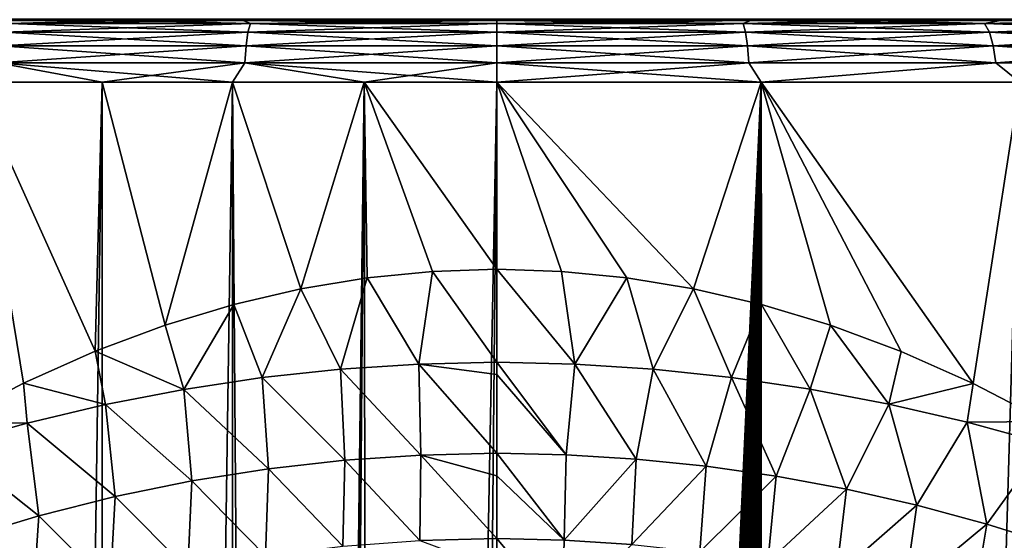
# Model space of a CAD drawing. Header units: millimetres. Extents: x -23 to 23, y -1 to 161.
# Tile 28 of 68: x -6 to 7, y 109 to 116. Entities that reach past the tile are written whole.
import ezdxf

# ---------------------------------------------------------------- set-up
doc = ezdxf.new("R2010")
doc.units = ezdxf.units.MM
doc.header["$LTSCALE"] = 79.788429
for name, color, linetype in [('10', 7, 'CONTINUOUS'), ('11', 7, 'CONTINUOUS'), ('2', 7, 'CONTINUOUS'), ('3', 7, 'CONTINUOUS'), ('39', 7, 'CONTINUOUS'), ('40', 7, 'CONTINUOUS'), ('63', 7, 'CONTINUOUS'), ('7', 7, 'CONTINUOUS'), ('8', 7, 'CONTINUOUS')]:
    doc.layers.add(name, color=color, linetype=linetype)

msp = doc.modelspace()

# ---------------------------------------------------------------- linework, layer by layer
at = {"layer": '10', "color": 7, "linetype": 'CONTINUOUS'}
for points in [[(0, 116, -22.2), (3.289, 116, -21.955), (0, 115.961, -22.446), (0, 116, -22.2)], [(0, 115.961, -22.446), (3.289, 116, -21.955), (3.194, 115.961, -22.218), (0, 115.961, -22.446)], [(3.289, 116, 21.955), (0, 116, 22.2), (3.194, 115.961, 22.218), (3.289, 116, 21.955)], [(3.194, 115.961, 22.218), (0, 116, 22.2), (0, 115.961, 22.446), (3.194, 115.961, 22.218)], [(0, 115.961, -22.446), (3.194, 115.961, -22.218), (0, 115.848, -22.67), (0, 115.961, -22.446)], [(0, 115.848, -22.67), (3.194, 115.961, -22.218), (3.226, 115.848, -22.439), (0, 115.848, -22.67)], [(3.194, 115.961, 22.218), (0, 115.961, 22.446), (3.226, 115.848, 22.439), (3.194, 115.961, 22.218)], [(3.226, 115.848, 22.439), (0, 115.961, 22.446), (0, 115.848, 22.67), (3.226, 115.848, 22.439)], [(3.289, 116, -21.955), (4.92, 116, -21.648), (3.194, 115.961, -22.218), (3.289, 116, -21.955)], [(3.194, 115.961, -22.218), (4.92, 116, -21.648), (6.324, 115.961, -21.537), (3.194, 115.961, -22.218)], [(6.324, 115.961, 21.537), (3.289, 116, 21.955), (3.194, 115.961, 22.218), (6.324, 115.961, 21.537)], [(3.194, 115.961, -22.218), (6.324, 115.961, -21.537), (3.226, 115.848, -22.439), (3.194, 115.961, -22.218)], [(6.324, 115.961, 21.537), (3.194, 115.961, 22.218), (6.387, 115.848, 21.752), (6.324, 115.961, 21.537)], [(6.387, 115.848, 21.752), (3.194, 115.961, 22.218), (3.226, 115.848, 22.439), (6.387, 115.848, 21.752)], [(3.226, 115.848, -22.439), (6.324, 115.961, -21.537), (6.387, 115.848, -21.752), (3.226, 115.848, -22.439)], [(4.92, 116, 21.648), (3.289, 116, 21.955), (6.324, 115.961, 21.537), (4.92, 116, 21.648)], [(4.92, 116, -21.648), (6.527, 116, -21.219), (6.324, 115.961, -21.537), (4.92, 116, -21.648)], [(6.527, 116, 21.219), (4.92, 116, 21.648), (6.324, 115.961, 21.537), (6.527, 116, 21.219)], [(6.527, 116, -21.219), (8.096, 116, -20.671), (6.324, 115.961, -21.537), (6.527, 116, -21.219)], [(6.324, 115.961, -21.537), (8.096, 116, -20.671), (9.325, 115.961, -20.418), (6.324, 115.961, -21.537)], [(9.325, 115.961, 20.418), (6.527, 116, 21.219), (6.324, 115.961, 21.537), (9.325, 115.961, 20.418)], [(6.324, 115.961, -21.537), (9.325, 115.961, -20.418), (6.387, 115.848, -21.752), (6.324, 115.961, -21.537)], [(9.325, 115.961, 20.418), (6.324, 115.961, 21.537), (9.417, 115.848, 20.621), (9.325, 115.961, 20.418)], [(9.417, 115.848, 20.621), (6.324, 115.961, 21.537), (6.387, 115.848, 21.752), (9.417, 115.848, 20.621)], [(6.387, 115.848, -21.752), (9.325, 115.961, -20.418), (9.417, 115.848, -20.621), (6.387, 115.848, -21.752)], [(8.096, 116, 20.671), (6.527, 116, 21.219), (9.325, 115.961, 20.418), (8.096, 116, 20.671)], [(0, 115.848, -22.67), (3.226, 115.848, -22.439), (0, 115.67, -22.847), (0, 115.848, -22.67)], [(0, 115.67, -22.847), (3.226, 115.848, -22.439), (3.251, 115.67, -22.615), (0, 115.67, -22.847)], [(3.226, 115.848, 22.439), (0, 115.848, 22.67), (3.251, 115.67, 22.615), (3.226, 115.848, 22.439)], [(3.251, 115.67, 22.615), (0, 115.848, 22.67), (0, 115.67, 22.847), (3.251, 115.67, 22.615)], [(3.226, 115.848, -22.439), (6.387, 115.848, -21.752), (3.251, 115.67, -22.615), (3.226, 115.848, -22.439)], [(6.387, 115.848, 21.752), (3.226, 115.848, 22.439), (6.437, 115.67, 21.922), (6.387, 115.848, 21.752)], [(6.437, 115.67, 21.922), (3.226, 115.848, 22.439), (3.251, 115.67, 22.615), (6.437, 115.67, 21.922)], [(3.251, 115.67, -22.615), (6.387, 115.848, -21.752), (6.437, 115.67, -21.922), (3.251, 115.67, -22.615)], [(6.387, 115.848, -21.752), (9.417, 115.848, -20.621), (6.437, 115.67, -21.922), (6.387, 115.848, -21.752)], [(9.417, 115.848, 20.621), (6.387, 115.848, 21.752), (9.491, 115.67, 20.782), (9.417, 115.848, 20.621)], [(9.491, 115.67, 20.782), (6.387, 115.848, 21.752), (6.437, 115.67, 21.922), (9.491, 115.67, 20.782)], [(6.437, 115.67, -21.922), (9.417, 115.848, -20.621), (9.491, 115.67, -20.782), (6.437, 115.67, -21.922)], [(0, 115.67, -22.847), (3.251, 115.67, -22.615), (0, 115.447, -22.961), (0, 115.67, -22.847)], [(0, 115.447, -22.961), (3.251, 115.67, -22.615), (3.268, 115.447, -22.727), (0, 115.447, -22.961)], [(3.251, 115.67, 22.615), (0, 115.67, 22.847), (3.268, 115.447, 22.727), (3.251, 115.67, 22.615)], [(3.268, 115.447, 22.727), (0, 115.67, 22.847), (0, 115.447, 22.961), (3.268, 115.447, 22.727)], [(3.251, 115.67, -22.615), (6.437, 115.67, -21.922), (3.268, 115.447, -22.727), (3.251, 115.67, -22.615)], [(6.437, 115.67, 21.922), (3.251, 115.67, 22.615), (6.469, 115.447, 22.031), (6.437, 115.67, 21.922)], [(6.469, 115.447, 22.031), (3.251, 115.67, 22.615), (3.268, 115.447, 22.727), (6.469, 115.447, 22.031)], [(3.268, 115.447, -22.727), (6.437, 115.67, -21.922), (6.469, 115.447, -22.031), (3.268, 115.447, -22.727)], [(6.437, 115.67, -21.922), (9.491, 115.67, -20.782), (6.469, 115.447, -22.031), (6.437, 115.67, -21.922)], [(9.491, 115.67, 20.782), (6.437, 115.67, 21.922), (9.538, 115.447, 20.886), (9.491, 115.67, 20.782)], [(9.538, 115.447, 20.886), (6.437, 115.67, 21.922), (6.469, 115.447, 22.031), (9.538, 115.447, 20.886)], [(6.469, 115.447, -22.031), (9.491, 115.67, -20.782), (9.538, 115.447, -20.886), (6.469, 115.447, -22.031)], [(0, 115.2, -23), (0, 115.447, -22.961), (3.268, 115.447, -22.727), (0, 115.2, -23)], [(0, 115.2, -23), (3.268, 115.447, -22.727), (3.428, 115.2, -22.743), (0, 115.2, -23)], [(0, 115.447, 22.961), (0, 115.2, 23), (3.428, 115.2, 22.743), (0, 115.447, 22.961)], [(3.268, 115.447, 22.727), (0, 115.447, 22.961), (3.428, 115.2, 22.743), (3.268, 115.447, 22.727)], [(3.268, 115.447, -22.727), (6.469, 115.447, -22.031), (3.428, 115.2, -22.743), (3.268, 115.447, -22.727)], [(6.469, 115.447, 22.031), (3.268, 115.447, 22.727), (3.428, 115.2, 22.743), (6.469, 115.447, 22.031)], [(3.428, 115.2, -22.743), (6.469, 115.447, -22.031), (6.779, 115.2, -21.978), (3.428, 115.2, -22.743)], [(6.779, 115.2, 21.978), (6.469, 115.447, 22.031), (3.428, 115.2, 22.743), (6.779, 115.2, 21.978)], [(6.469, 115.447, -22.031), (9.538, 115.447, -20.886), (6.779, 115.2, -21.978), (6.469, 115.447, -22.031)], [(9.538, 115.447, 20.886), (6.469, 115.447, 22.031), (6.779, 115.2, 21.978), (9.538, 115.447, 20.886)]]:
    msp.add_3dface(points, dxfattribs=at)
at = {"layer": '11', "color": 7, "linetype": 'CONTINUOUS'}
for points in [[(-4.92, 116, 21.648), (-6.527, 116, 21.219), (-6.324, 115.961, 21.537), (-4.92, 116, 21.648)], [(-6.527, 116, -21.219), (-4.92, 116, -21.648), (-6.324, 115.961, -21.537), (-6.527, 116, -21.219)], [(-3.226, 115.848, 22.439), (-6.324, 115.961, 21.537), (-6.387, 115.848, 21.752), (-3.226, 115.848, 22.439)], [(-6.324, 115.961, -21.537), (-3.194, 115.961, -22.218), (-6.387, 115.848, -21.752), (-6.324, 115.961, -21.537)], [(-6.387, 115.848, -21.752), (-3.194, 115.961, -22.218), (-3.226, 115.848, -22.439), (-6.387, 115.848, -21.752)], [(-3.194, 115.961, 22.218), (-4.92, 116, 21.648), (-6.324, 115.961, 21.537), (-3.194, 115.961, 22.218)], [(-4.92, 116, -21.648), (-3.289, 116, -21.955), (-6.324, 115.961, -21.537), (-4.92, 116, -21.648)], [(-6.324, 115.961, -21.537), (-3.289, 116, -21.955), (-3.194, 115.961, -22.218), (-6.324, 115.961, -21.537)], [(-3.194, 115.961, 22.218), (-6.324, 115.961, 21.537), (-3.226, 115.848, 22.439), (-3.194, 115.961, 22.218)], [(-3.289, 116, 21.955), (-4.92, 116, 21.648), (-3.194, 115.961, 22.218), (-3.289, 116, 21.955)], [(-3.289, 116, -21.955), (0, 116, -22.2), (-3.194, 115.961, -22.218), (-3.289, 116, -21.955)], [(0, 116, 22.2), (-3.289, 116, 21.955), (0, 115.961, 22.446), (0, 116, 22.2)], [(0, 115.961, 22.446), (-3.289, 116, 21.955), (-3.194, 115.961, 22.218), (0, 115.961, 22.446)], [(0, 115.961, -22.446), (0, 115.848, -22.67), (-3.226, 115.848, -22.439), (0, 115.961, -22.446)], [(-3.194, 115.961, -22.218), (0, 115.961, -22.446), (-3.226, 115.848, -22.439), (-3.194, 115.961, -22.218)], [(0, 115.848, 22.67), (-3.194, 115.961, 22.218), (-3.226, 115.848, 22.439), (0, 115.848, 22.67)], [(0, 116, -22.2), (0, 115.961, -22.446), (-3.194, 115.961, -22.218), (0, 116, -22.2)], [(0, 115.848, 22.67), (0, 115.961, 22.446), (-3.194, 115.961, 22.218), (0, 115.848, 22.67)], [(-3.251, 115.67, 22.615), (-6.387, 115.848, 21.752), (-6.437, 115.67, 21.922), (-3.251, 115.67, 22.615)], [(-6.387, 115.848, -21.752), (-3.226, 115.848, -22.439), (-6.437, 115.67, -21.922), (-6.387, 115.848, -21.752)], [(-6.437, 115.67, -21.922), (-3.226, 115.848, -22.439), (-3.251, 115.67, -22.615), (-6.437, 115.67, -21.922)], [(-3.226, 115.848, 22.439), (-6.387, 115.848, 21.752), (-3.251, 115.67, 22.615), (-3.226, 115.848, 22.439)], [(0, 115.848, -22.67), (0, 115.67, -22.847), (-3.251, 115.67, -22.615), (0, 115.848, -22.67)], [(-3.226, 115.848, -22.439), (0, 115.848, -22.67), (-3.251, 115.67, -22.615), (-3.226, 115.848, -22.439)], [(0, 115.67, 22.847), (-3.226, 115.848, 22.439), (-3.251, 115.67, 22.615), (0, 115.67, 22.847)], [(0, 115.67, 22.847), (0, 115.848, 22.67), (-3.226, 115.848, 22.439), (0, 115.67, 22.847)], [(-3.268, 115.447, 22.727), (-6.437, 115.67, 21.922), (-6.469, 115.447, 22.031), (-3.268, 115.447, 22.727)], [(-6.437, 115.67, -21.922), (-3.251, 115.67, -22.615), (-6.469, 115.447, -22.031), (-6.437, 115.67, -21.922)], [(-6.469, 115.447, -22.031), (-3.251, 115.67, -22.615), (-3.268, 115.447, -22.727), (-6.469, 115.447, -22.031)], [(-3.251, 115.67, 22.615), (-6.437, 115.67, 21.922), (-3.268, 115.447, 22.727), (-3.251, 115.67, 22.615)], [(0, 115.67, -22.847), (0, 115.447, -22.961), (-3.268, 115.447, -22.727), (0, 115.67, -22.847)], [(-3.251, 115.67, -22.615), (0, 115.67, -22.847), (-3.268, 115.447, -22.727), (-3.251, 115.67, -22.615)], [(0, 115.447, 22.961), (-3.251, 115.67, 22.615), (-3.268, 115.447, 22.727), (0, 115.447, 22.961)], [(0, 115.447, 22.961), (0, 115.67, 22.847), (-3.251, 115.67, 22.615), (0, 115.447, 22.961)], [(-5.118, 115.2, -22.423), (-6.779, 115.2, -21.978), (-6.469, 115.447, -22.031), (-5.118, 115.2, -22.423)], [(-6.779, 115.2, 21.978), (-5.118, 115.2, 22.423), (-6.469, 115.447, 22.031), (-6.779, 115.2, 21.978)], [(-5.118, 115.2, -22.423), (-6.469, 115.447, -22.031), (-3.268, 115.447, -22.727), (-5.118, 115.2, -22.423)], [(-5.118, 115.2, 22.423), (-3.428, 115.2, 22.743), (-6.469, 115.447, 22.031), (-5.118, 115.2, 22.423)], [(-3.428, 115.2, 22.743), (-3.268, 115.447, 22.727), (-6.469, 115.447, 22.031), (-3.428, 115.2, 22.743)], [(-3.428, 115.2, -22.743), (-5.118, 115.2, -22.423), (-3.268, 115.447, -22.727), (-3.428, 115.2, -22.743)], [(-1.719, 115.2, -22.936), (-3.428, 115.2, -22.743), (-3.268, 115.447, -22.727), (-1.719, 115.2, -22.936)], [(-3.428, 115.2, 22.743), (-1.719, 115.2, 22.936), (-3.268, 115.447, 22.727), (-3.428, 115.2, 22.743)], [(0, 115.447, -22.961), (-1.719, 115.2, -22.936), (-3.268, 115.447, -22.727), (0, 115.447, -22.961)], [(-1.719, 115.2, 22.936), (0, 115.2, 23), (-3.268, 115.447, 22.727), (-1.719, 115.2, 22.936)], [(0, 115.2, 23), (0, 115.447, 22.961), (-3.268, 115.447, 22.727), (0, 115.2, 23)], [(0, 115.2, -23), (-1.719, 115.2, -22.936), (0, 115.447, -22.961), (0, 115.2, -23)]]:
    msp.add_3dface(points, dxfattribs=at)
at = {"layer": '2', "color": 7, "linetype": 'CONTINUOUS'}
for points in [[(-6.135, 111.291, 22.167), (-6.779, 115.2, 21.978), (-7.088, 110.789, 21.881), (-6.135, 111.291, 22.167)], [(-5.118, 0, -22.423), (-6.78, 0, -21.978), (-5.118, 115.2, -22.423), (-5.118, 0, -22.423)], [(-5.118, 115.2, -22.423), (-6.78, 0, -21.978), (-6.779, 115.2, -21.978), (-5.118, 115.2, -22.423)], [(-5.118, 115.2, 22.423), (-6.779, 115.2, 21.978), (-5.206, 111.707, 22.403), (-5.118, 115.2, 22.423)], [(-5.206, 111.707, 22.403), (-6.779, 115.2, 21.978), (-6.135, 111.291, 22.167), (-5.206, 111.707, 22.403)], [(-4.298, 112.046, 22.595), (-5.118, 115.2, 22.423), (-5.206, 111.707, 22.403), (-4.298, 112.046, 22.595)], [(-3.428, 0, -22.743), (-5.118, 0, -22.423), (-3.428, 115.2, -22.743), (-3.428, 0, -22.743)], [(-3.428, 115.2, -22.743), (-5.118, 0, -22.423), (-5.118, 115.2, -22.423), (-3.428, 115.2, -22.743)], [(-3.428, 115.2, 22.743), (-5.118, 115.2, 22.423), (-4.298, 112.046, 22.595), (-3.428, 115.2, 22.743)], [(-3.41, 112.314, 22.746), (-3.428, 115.2, 22.743), (-4.298, 112.046, 22.595), (-3.41, 112.314, 22.746)], [(-3.428, 0, -22.743), (-3.428, 115.2, -22.743), (-2.781, 28.637, -22.831), (-3.428, 0, -22.743)], [(-3.428, 115.2, -22.743), (-1.719, 115.2, -22.936), (-2.781, 28.637, -22.831), (-3.428, 115.2, -22.743)], [(-1.719, 115.2, 22.936), (-3.428, 115.2, 22.743), (-2.539, 112.517, 22.859), (-1.719, 115.2, 22.936)], [(-2.539, 112.517, 22.859), (-3.428, 115.2, 22.743), (-3.41, 112.314, 22.746), (-2.539, 112.517, 22.859)], [(-2.781, 28.637, -22.831), (-1.719, 115.2, -22.936), (-2.767, 29.511, -22.833), (-2.781, 28.637, -22.831)], [(-2.767, 29.511, -22.833), (-1.719, 115.2, -22.936), (-2.753, 30.384, -22.835), (-2.767, 29.511, -22.833)], [(-2.753, 30.384, -22.835), (-1.719, 115.2, -22.936), (-2.725, 30.542, -22.838), (-2.753, 30.384, -22.835)], [(-2.725, 30.542, -22.838), (-1.719, 115.2, -22.936), (-2.649, 30.682, -22.847), (-2.725, 30.542, -22.838)], [(-2.649, 30.682, -22.847), (-1.719, 115.2, -22.936), (-2.532, 30.792, -22.86), (-2.649, 30.682, -22.847)], [(-1.681, 112.659, 22.938), (-1.719, 115.2, 22.936), (-2.539, 112.517, 22.859), (-1.681, 112.659, 22.938)], [(-2.532, 30.792, -22.86), (-1.719, 115.2, -22.936), (-2.387, 30.858, -22.876), (-2.532, 30.792, -22.86)], [(-2.387, 30.858, -22.876), (-1.719, 115.2, -22.936), (-1.596, 31.038, -22.945), (-2.387, 30.858, -22.876)], [(-1.719, 115.2, -22.936), (0, 115.2, -23), (-1.596, 31.038, -22.945), (-1.719, 115.2, -22.936)], [(0, 115.2, 23), (-1.719, 115.2, 22.936), (0, 112.77, 23), (0, 115.2, 23)], [(0, 112.77, 23), (-1.719, 115.2, 22.936), (-0.835, 112.743, 22.985), (0, 112.77, 23)], [(-0.835, 112.743, 22.985), (-1.719, 115.2, 22.936), (-1.681, 112.659, 22.938), (-0.835, 112.743, 22.985)], [(-1.596, 31.038, -22.945), (0, 115.2, -23), (-0.799, 31.145, -22.986), (-1.596, 31.038, -22.945)], [(0, 115.2, -23), (0, 40.815, -23), (-0.799, 31.145, -22.986), (0, 115.2, -23)]]:
    msp.add_3dface(points, dxfattribs=at)
at = {"layer": '3', "color": 7, "linetype": 'CONTINUOUS'}
for points in [[(-6.527, 116, 21.219), (-4.92, 116, 21.648), (-6.235, 116, 20.215), (-6.527, 116, 21.219)], [(-4.92, 116, -21.648), (-6.527, 116, -21.219), (-6.235, 116, -20.215), (-4.92, 116, -21.648)], [(-4.92, 116, 21.648), (-3.289, 116, 21.955), (-6.235, 116, 20.215), (-4.92, 116, 21.648)], [(-6.235, 116, 20.215), (-3.289, 116, 21.955), (-3.153, 116, 20.918), (-6.235, 116, 20.215)], [(-3.153, 116, -20.918), (-4.92, 116, -21.648), (-6.235, 116, -20.215), (-3.153, 116, -20.918)], [(-3.289, 116, -21.955), (-4.92, 116, -21.648), (-3.153, 116, -20.918), (-3.289, 116, -21.955)], [(0, 116, -22.2), (-3.289, 116, -21.955), (0, 116, -21.154), (0, 116, -22.2)], [(-3.289, 116, 21.955), (0, 116, 22.2), (-3.153, 116, 20.918), (-3.289, 116, 21.955)], [(0, 116, -21.154), (-3.289, 116, -21.955), (-3.153, 116, -20.918), (0, 116, -21.154)], [(-3.153, 116, 20.918), (0, 116, 22.2), (0, 116, 21.154), (-3.153, 116, 20.918)], [(3.289, 116, -21.955), (0, 116, -22.2), (3.153, 116, -20.918), (3.289, 116, -21.955)], [(0, 116, -22.2), (0, 116, -21.154), (3.153, 116, -20.918), (0, 116, -22.2)], [(0, 116, 22.2), (3.289, 116, 21.955), (0, 116, 21.154), (0, 116, 22.2)], [(0, 116, 21.154), (3.289, 116, 21.955), (3.153, 116, 20.918), (0, 116, 21.154)], [(6.235, 116, -20.215), (3.289, 116, -21.955), (3.153, 116, -20.918), (6.235, 116, -20.215)], [(3.289, 116, 21.955), (4.92, 116, 21.648), (3.153, 116, 20.918), (3.289, 116, 21.955)], [(3.153, 116, 20.918), (4.92, 116, 21.648), (6.235, 116, 20.215), (3.153, 116, 20.918)], [(4.92, 116, -21.648), (3.289, 116, -21.955), (6.235, 116, -20.215), (4.92, 116, -21.648)], [(6.527, 116, -21.219), (4.92, 116, -21.648), (6.235, 116, -20.215), (6.527, 116, -21.219)], [(4.92, 116, 21.648), (6.527, 116, 21.219), (6.235, 116, 20.215), (4.92, 116, 21.648)], [(9.179, 116, -19.059), (6.527, 116, -21.219), (6.235, 116, -20.215), (9.179, 116, -19.059)], [(6.527, 116, 21.219), (8.096, 116, 20.671), (6.235, 116, 20.215), (6.527, 116, 21.219)], [(6.235, 116, 20.215), (8.096, 116, 20.671), (9.179, 116, 19.059), (6.235, 116, 20.215)], [(8.096, 116, -20.671), (6.527, 116, -21.219), (9.179, 116, -19.059), (8.096, 116, -20.671)]]:
    msp.add_3dface(points, dxfattribs=at)
at = {"layer": '39', "color": 7, "linetype": 'CONTINUOUS'}
for points in [[(3.153, 116, -20.918), (0, 116, -21.154), (3.022, 116.017, -21.02), (3.153, 116, -20.918)], [(3.022, 116.017, -21.02), (0, 116, -21.154), (0, 116.017, -21.236), (3.022, 116.017, -21.02)], [(0, 116, 21.154), (3.153, 116, 20.918), (0, 116.017, 21.236), (0, 116, 21.154)], [(0, 116.017, 21.236), (3.153, 116, 20.918), (3.022, 116.017, 21.02), (0, 116.017, 21.236)], [(3.022, 116.017, 21.02), (3.153, 116, 20.918), (5.983, 116.017, 20.375), (3.022, 116.017, 21.02)], [(5.983, 116.017, -20.375), (3.153, 116, -20.918), (3.022, 116.017, -21.02), (5.983, 116.017, -20.375)], [(3.153, 116, 20.918), (6.235, 116, 20.215), (5.983, 116.017, 20.375), (3.153, 116, 20.918)], [(6.235, 116, -20.215), (3.153, 116, -20.918), (5.983, 116.017, -20.375), (6.235, 116, -20.215)], [(5.983, 116.017, 20.375), (6.235, 116, 20.215), (8.822, 116.017, 19.317), (5.983, 116.017, 20.375)], [(8.822, 116.017, -19.317), (6.235, 116, -20.215), (5.983, 116.017, -20.375), (8.822, 116.017, -19.317)], [(6.235, 116, 20.215), (9.179, 116, 19.059), (8.822, 116.017, 19.317), (6.235, 116, 20.215)], [(9.179, 116, -19.059), (6.235, 116, -20.215), (8.822, 116.017, -19.317), (9.179, 116, -19.059)]]:
    msp.add_3dface(points, dxfattribs=at)
at = {"layer": '40', "color": 7, "linetype": 'CONTINUOUS'}
for points in [[(-5.983, 116.017, -20.375), (-6.235, 116, -20.215), (-8.822, 116.017, -19.317), (-5.983, 116.017, -20.375)], [(-8.822, 116.017, 19.317), (-6.235, 116, 20.215), (-5.983, 116.017, 20.375), (-8.822, 116.017, 19.317)], [(-3.153, 116, -20.918), (-6.235, 116, -20.215), (-5.983, 116.017, -20.375), (-3.153, 116, -20.918)], [(-6.235, 116, 20.215), (-3.153, 116, 20.918), (-5.983, 116.017, 20.375), (-6.235, 116, 20.215)], [(-3.022, 116.017, -21.02), (-3.153, 116, -20.918), (-5.983, 116.017, -20.375), (-3.022, 116.017, -21.02)], [(-5.983, 116.017, 20.375), (-3.153, 116, 20.918), (-3.022, 116.017, 21.02), (-5.983, 116.017, 20.375)], [(0, 116, -21.154), (-3.153, 116, -20.918), (0, 116.017, -21.236), (0, 116, -21.154)], [(0, 116.017, -21.236), (-3.153, 116, -20.918), (-3.022, 116.017, -21.02), (0, 116.017, -21.236)], [(-3.153, 116, 20.918), (0, 116, 21.154), (-3.022, 116.017, 21.02), (-3.153, 116, 20.918)], [(0, 116, 21.154), (0, 116.017, 21.236), (-3.022, 116.017, 21.02), (0, 116, 21.154)]]:
    msp.add_3dface(points, dxfattribs=at)
at = {"layer": '63', "color": 7, "linetype": 'CONTINUOUS'}
for points in [[(0.175, 40.799, -22.999), (0, 40.815, -23), (3.428, 115.2, -22.743), (0.175, 40.799, -22.999)], [(0, 40.815, -23), (0, 115.2, -23), (3.428, 115.2, -22.743), (0, 40.815, -23)], [(0, 115.2, 23), (0, 112.77, 23), (0.837, 112.742, 22.985), (0, 115.2, 23)], [(0, 115.2, 23), (0.837, 112.742, 22.985), (1.687, 112.658, 22.938), (0, 115.2, 23)], [(0, 115.2, 23), (1.687, 112.658, 22.938), (2.55, 112.516, 22.858), (0, 115.2, 23)], [(0, 115.2, 23), (2.55, 112.516, 22.858), (3.428, 115.2, 22.743), (0, 115.2, 23)], [(0.355, 40.747, -22.997), (0.175, 40.799, -22.999), (3.428, 115.2, -22.743), (0.355, 40.747, -22.997)], [(0.548, 40.653, -22.993), (0.355, 40.747, -22.997), (3.428, 115.2, -22.743), (0.548, 40.653, -22.993)], [(0.756, 40.505, -22.988), (0.548, 40.653, -22.993), (3.428, 115.2, -22.743), (0.756, 40.505, -22.988)], [(0.975, 40.296, -22.979), (0.756, 40.505, -22.988), (3.428, 115.2, -22.743), (0.975, 40.296, -22.979)], [(1.201, 40.018, -22.969), (0.975, 40.296, -22.979), (3.428, 115.2, -22.743), (1.201, 40.018, -22.969)], [(1.432, 39.665, -22.955), (1.201, 40.018, -22.969), (3.428, 115.2, -22.743), (1.432, 39.665, -22.955)], [(1.666, 39.228, -22.94), (1.432, 39.665, -22.955), (3.428, 115.2, -22.743), (1.666, 39.228, -22.94)], [(1.902, 38.698, -22.921), (1.666, 39.228, -22.94), (3.428, 115.2, -22.743), (1.902, 38.698, -22.921)], [(2.138, 38.061, -22.9), (1.902, 38.698, -22.921), (3.428, 115.2, -22.743), (2.138, 38.061, -22.9)], [(2.371, 37.302, -22.877), (2.138, 38.061, -22.9), (3.428, 115.2, -22.743), (2.371, 37.302, -22.877)], [(2.598, 36.405, -22.853), (2.371, 37.302, -22.877), (3.428, 115.2, -22.743), (2.598, 36.405, -22.853)], [(2.55, 112.516, 22.858), (3.43, 112.312, 22.743), (3.428, 115.2, 22.743), (2.55, 112.516, 22.858)], [(2.81, 35.346, -22.828), (2.598, 36.405, -22.853), (3.428, 115.2, -22.743), (2.81, 35.346, -22.828)], [(3.001, 34.097, -22.803), (2.81, 35.346, -22.828), (3.428, 115.2, -22.743), (3.001, 34.097, -22.803)], [(3.153, 32.622, -22.783), (3.001, 34.097, -22.803), (3.428, 115.2, -22.743), (3.153, 32.622, -22.783)], [(3.241, 30.875, -22.77), (3.153, 32.622, -22.783), (3.428, 115.2, -22.743), (3.241, 30.875, -22.77)], [(3.428, 0, -22.743), (3.241, 30.875, -22.77), (3.428, 115.2, -22.743), (3.428, 0, -22.743)], [(6.78, 0, -21.978), (3.428, 0, -22.743), (6.779, 115.2, -21.978), (6.78, 0, -21.978)], [(3.428, 0, -22.743), (3.428, 115.2, -22.743), (6.779, 115.2, -21.978), (3.428, 0, -22.743)], [(3.43, 112.312, 22.743), (4.327, 112.043, 22.589), (3.428, 115.2, 22.743), (3.43, 112.312, 22.743)], [(4.327, 112.043, 22.589), (5.243, 111.704, 22.394), (3.428, 115.2, 22.743), (4.327, 112.043, 22.589)], [(5.243, 111.704, 22.394), (6.176, 111.289, 22.155), (3.428, 115.2, 22.743), (5.243, 111.704, 22.394)], [(6.176, 111.289, 22.155), (6.779, 115.2, 21.978), (3.428, 115.2, 22.743), (6.176, 111.289, 22.155)], [(6.176, 111.289, 22.155), (7.125, 110.793, 21.869), (6.779, 115.2, 21.978), (6.176, 111.289, 22.155)]]:
    msp.add_3dface(points, dxfattribs=at)
at = {"layer": '7', "color": 7, "linetype": 'CONTINUOUS'}
for points in [[(0, 112.77, 23), (0, 111.563, 23.105), (1.013, 111.541, 23.079), (0, 112.77, 23)], [(0, 112.77, 23), (1.013, 111.541, 23.079), (0.837, 112.742, 22.985), (0, 112.77, 23)], [(0.837, 112.742, 22.985), (1.013, 111.541, 23.079), (1.687, 112.658, 22.938), (0.837, 112.742, 22.985)], [(1.013, 111.541, 23.079), (2.028, 111.475, 23.002), (1.687, 112.658, 22.938), (1.013, 111.541, 23.079)], [(1.687, 112.658, 22.938), (2.028, 111.475, 23.002), (2.55, 112.516, 22.858), (1.687, 112.658, 22.938)], [(2.028, 111.475, 23.002), (3.045, 111.366, 22.873), (2.55, 112.516, 22.858), (2.028, 111.475, 23.002)], [(2.55, 112.516, 22.858), (3.045, 111.366, 22.873), (3.43, 112.312, 22.743), (2.55, 112.516, 22.858)], [(3.045, 111.366, 22.873), (4.063, 111.215, 22.695), (3.43, 112.312, 22.743), (3.045, 111.366, 22.873)], [(3.43, 112.312, 22.743), (4.063, 111.215, 22.695), (4.327, 112.043, 22.589), (3.43, 112.312, 22.743)], [(4.063, 111.215, 22.695), (5.081, 111.021, 22.468), (4.327, 112.043, 22.589), (4.063, 111.215, 22.695)], [(4.327, 112.043, 22.589), (5.081, 111.021, 22.468), (5.243, 111.704, 22.394), (4.327, 112.043, 22.589)], [(5.243, 111.704, 22.394), (5.081, 111.021, 22.468), (6.176, 111.289, 22.155), (5.243, 111.704, 22.394)], [(0, 111.404, 23.135), (0.901, 110.364, 23.396), (0, 111.563, 23.105), (0, 111.404, 23.135)], [(0, 111.563, 23.105), (0.901, 110.364, 23.396), (1.013, 111.541, 23.079), (0, 111.563, 23.105)], [(0.901, 110.364, 23.396), (1.805, 110.308, 23.325), (1.013, 111.541, 23.079), (0.901, 110.364, 23.396)], [(1.013, 111.541, 23.079), (1.805, 110.308, 23.325), (2.028, 111.475, 23.002), (1.013, 111.541, 23.079)], [(1.805, 110.308, 23.325), (2.713, 110.215, 23.208), (2.028, 111.475, 23.002), (1.805, 110.308, 23.325)], [(2.028, 111.475, 23.002), (2.713, 110.215, 23.208), (3.045, 111.366, 22.873), (2.028, 111.475, 23.002)], [(0, 110.383, 23.42), (0.901, 110.364, 23.396), (0, 111.404, 23.135), (0, 110.383, 23.42)], [(2.713, 110.215, 23.208), (3.623, 110.084, 23.045), (3.045, 111.366, 22.873), (2.713, 110.215, 23.208)], [(3.045, 111.366, 22.873), (3.623, 110.084, 23.045), (4.063, 111.215, 22.695), (3.045, 111.366, 22.873)], [(3.623, 110.084, 23.045), (4.534, 109.915, 22.838), (4.063, 111.215, 22.695), (3.623, 110.084, 23.045)], [(4.063, 111.215, 22.695), (4.534, 109.915, 22.838), (5.081, 111.021, 22.468), (4.063, 111.215, 22.695)], [(5.081, 111.021, 22.468), (6.097, 110.786, 22.196), (6.176, 111.289, 22.155), (5.081, 111.021, 22.468)], [(6.176, 111.289, 22.155), (6.097, 110.786, 22.196), (7.125, 110.793, 21.869), (6.176, 111.289, 22.155)], [(4.534, 109.915, 22.838), (5.445, 109.708, 22.588), (5.081, 111.021, 22.468), (4.534, 109.915, 22.838)], [(5.081, 111.021, 22.468), (5.445, 109.708, 22.588), (6.097, 110.786, 22.196), (5.081, 111.021, 22.468)], [(5.445, 109.708, 22.588), (6.353, 109.464, 22.298), (6.097, 110.786, 22.196), (5.445, 109.708, 22.588)], [(6.097, 110.786, 22.196), (7.108, 110.509, 21.879), (7.125, 110.793, 21.869), (6.097, 110.786, 22.196)], [(6.097, 110.786, 22.196), (6.353, 109.464, 22.298), (7.108, 110.509, 21.879), (6.097, 110.786, 22.196)], [(6.353, 109.464, 22.298), (7.255, 109.182, 21.97), (7.108, 110.509, 21.879), (6.353, 109.464, 22.298)], [(0, 110.091, 23.533), (0.873, 109.256, 23.91), (0, 110.383, 23.42), (0, 110.091, 23.533)], [(0, 110.383, 23.42), (0.873, 109.256, 23.91), (0.901, 110.364, 23.396), (0, 110.383, 23.42)], [(0.901, 110.364, 23.396), (0.873, 109.256, 23.91), (1.805, 110.308, 23.325), (0.901, 110.364, 23.396)], [(0.873, 109.256, 23.91), (1.75, 109.199, 23.834), (1.805, 110.308, 23.325), (0.873, 109.256, 23.91)], [(1.805, 110.308, 23.325), (1.75, 109.199, 23.834), (2.713, 110.215, 23.208), (1.805, 110.308, 23.325)], [(1.75, 109.199, 23.834), (2.631, 109.103, 23.71), (2.713, 110.215, 23.208), (1.75, 109.199, 23.834)], [(2.713, 110.215, 23.208), (2.631, 109.103, 23.71), (3.623, 110.084, 23.045), (2.713, 110.215, 23.208)], [(0, 109.275, 23.935), (0.873, 109.256, 23.91), (0, 110.091, 23.533), (0, 109.275, 23.935)], [(2.631, 109.103, 23.71), (3.515, 108.968, 23.537), (3.623, 110.084, 23.045), (2.631, 109.103, 23.71)], [(3.623, 110.084, 23.045), (3.515, 108.968, 23.537), (4.534, 109.915, 22.838), (3.623, 110.084, 23.045)], [(3.515, 108.968, 23.537), (4.4, 108.793, 23.318), (4.534, 109.915, 22.838), (3.515, 108.968, 23.537)], [(4.534, 109.915, 22.838), (4.4, 108.793, 23.318), (5.445, 109.708, 22.588), (4.534, 109.915, 22.838)], [(4.4, 108.793, 23.318), (5.284, 108.578, 23.055), (5.445, 109.708, 22.588), (4.4, 108.793, 23.318)], [(5.445, 109.708, 22.588), (5.284, 108.578, 23.055), (6.353, 109.464, 22.298), (5.445, 109.708, 22.588)], [(5.284, 108.578, 23.055), (6.163, 108.323, 22.75), (6.353, 109.464, 22.298), (5.284, 108.578, 23.055)], [(6.353, 109.464, 22.298), (6.163, 108.323, 22.75), (7.255, 109.182, 21.97), (6.353, 109.464, 22.298)], [(0, 108.881, 24.18), (0.849, 108.255, 24.608), (0, 109.275, 23.935), (0, 108.881, 24.18)], [(0, 109.275, 23.935), (0.849, 108.255, 24.608), (0.873, 109.256, 23.91), (0, 109.275, 23.935)], [(0.873, 109.256, 23.91), (0.849, 108.255, 24.608), (1.75, 109.199, 23.834), (0.873, 109.256, 23.91)]]:
    msp.add_3dface(points, dxfattribs=at)
at = {"layer": '8', "color": 7, "linetype": 'CONTINUOUS'}
for points in [[(-0.835, 112.743, 22.985), (-1.681, 112.659, 22.938), (-1.012, 111.541, 23.079), (-0.835, 112.743, 22.985)], [(0, 111.563, 23.105), (-0.835, 112.743, 22.985), (-1.012, 111.541, 23.079), (0, 111.563, 23.105)], [(0, 112.77, 23), (-0.835, 112.743, 22.985), (0, 111.563, 23.105), (0, 112.77, 23)], [(-1.681, 112.659, 22.938), (-2.539, 112.517, 22.859), (-2.026, 111.475, 23.002), (-1.681, 112.659, 22.938)], [(-1.681, 112.659, 22.938), (-2.026, 111.475, 23.002), (-1.012, 111.541, 23.079), (-1.681, 112.659, 22.938)], [(-2.539, 112.517, 22.859), (-3.41, 112.314, 22.746), (-3.041, 111.365, 22.874), (-2.539, 112.517, 22.859)], [(-2.539, 112.517, 22.859), (-3.041, 111.365, 22.874), (-2.026, 111.475, 23.002), (-2.539, 112.517, 22.859)], [(-3.41, 112.314, 22.746), (-4.298, 112.046, 22.595), (-4.058, 111.211, 22.696), (-3.41, 112.314, 22.746)], [(-3.41, 112.314, 22.746), (-4.058, 111.211, 22.696), (-3.041, 111.365, 22.874), (-3.41, 112.314, 22.746)], [(-4.298, 112.046, 22.595), (-5.206, 111.707, 22.403), (-4.058, 111.211, 22.696), (-4.298, 112.046, 22.595)], [(-5.206, 111.707, 22.403), (-6.135, 111.291, 22.167), (-5.074, 111.014, 22.47), (-5.206, 111.707, 22.403)], [(-5.206, 111.707, 22.403), (-5.074, 111.014, 22.47), (-4.058, 111.211, 22.696), (-5.206, 111.707, 22.403)], [(-3.041, 111.365, 22.874), (-1.97, 110.293, 23.307), (-2.026, 111.475, 23.002), (-3.041, 111.365, 22.874)], [(-2.026, 111.475, 23.002), (-0.984, 110.36, 23.392), (-1.012, 111.541, 23.079), (-2.026, 111.475, 23.002)], [(-1.97, 110.293, 23.307), (-0.984, 110.36, 23.392), (-2.026, 111.475, 23.002), (-1.97, 110.293, 23.307)], [(0, 111.404, 23.135), (0, 111.563, 23.105), (-1.012, 111.541, 23.079), (0, 111.404, 23.135)], [(0, 110.383, 23.42), (0, 111.404, 23.135), (-1.012, 111.541, 23.079), (0, 110.383, 23.42)], [(-0.984, 110.36, 23.392), (0, 110.383, 23.42), (-1.012, 111.541, 23.079), (-0.984, 110.36, 23.392)], [(-4.058, 111.211, 22.696), (-2.96, 110.181, 23.168), (-3.041, 111.365, 22.874), (-4.058, 111.211, 22.696)], [(-2.96, 110.181, 23.168), (-1.97, 110.293, 23.307), (-3.041, 111.365, 22.874), (-2.96, 110.181, 23.168)], [(-6.135, 111.291, 22.167), (-7.088, 110.789, 21.881), (-6.089, 110.774, 22.198), (-6.135, 111.291, 22.167)], [(-6.135, 111.291, 22.167), (-6.089, 110.774, 22.198), (-5.074, 111.014, 22.47), (-6.135, 111.291, 22.167)], [(-5.074, 111.014, 22.47), (-3.953, 110.024, 22.974), (-4.058, 111.211, 22.696), (-5.074, 111.014, 22.47)], [(-3.953, 110.024, 22.974), (-2.96, 110.181, 23.168), (-4.058, 111.211, 22.696), (-3.953, 110.024, 22.974)], [(-6.089, 110.774, 22.198), (-4.947, 109.82, 22.729), (-5.074, 111.014, 22.47), (-6.089, 110.774, 22.198)], [(-4.947, 109.82, 22.729), (-3.953, 110.024, 22.974), (-5.074, 111.014, 22.47), (-4.947, 109.82, 22.729)], [(-7.088, 110.789, 21.881), (-7.099, 110.492, 21.882), (-6.089, 110.774, 22.198), (-7.088, 110.789, 21.881)], [(-7.099, 110.492, 21.882), (-5.939, 109.569, 22.434), (-6.089, 110.774, 22.198), (-7.099, 110.492, 21.882)], [(-5.939, 109.569, 22.434), (-4.947, 109.82, 22.729), (-6.089, 110.774, 22.198), (-5.939, 109.569, 22.434)], [(-6.928, 109.272, 22.092), (-5.939, 109.569, 22.434), (-7.099, 110.492, 21.882), (-6.928, 109.272, 22.092)], [(-2.96, 110.181, 23.168), (-1.996, 109.176, 23.804), (-1.97, 110.293, 23.307), (-2.96, 110.181, 23.168)], [(-1.996, 109.176, 23.804), (-0.996, 109.251, 23.902), (-1.97, 110.293, 23.307), (-1.996, 109.176, 23.804)], [(-1.97, 110.293, 23.307), (-0.996, 109.251, 23.902), (-0.984, 110.36, 23.392), (-1.97, 110.293, 23.307)], [(-0.996, 109.251, 23.902), (0, 109.275, 23.935), (-0.984, 110.36, 23.392), (-0.996, 109.251, 23.902)], [(0, 110.091, 23.533), (0, 110.383, 23.42), (-0.984, 110.36, 23.392), (0, 110.091, 23.533)], [(0, 109.275, 23.935), (0, 110.091, 23.533), (-0.984, 110.36, 23.392), (0, 109.275, 23.935)], [(-3.953, 110.024, 22.974), (-3, 109.051, 23.643), (-2.96, 110.181, 23.168), (-3.953, 110.024, 22.974)], [(-3, 109.051, 23.643), (-1.996, 109.176, 23.804), (-2.96, 110.181, 23.168), (-3, 109.051, 23.643)], [(-4.947, 109.82, 22.729), (-4.006, 108.873, 23.419), (-3.953, 110.024, 22.974), (-4.947, 109.82, 22.729)], [(-4.006, 108.873, 23.419), (-3, 109.051, 23.643), (-3.953, 110.024, 22.974), (-4.006, 108.873, 23.419)], [(-5.939, 109.569, 22.434), (-5.014, 108.643, 23.137), (-4.947, 109.82, 22.729), (-5.939, 109.569, 22.434)], [(-5.014, 108.643, 23.137), (-4.006, 108.873, 23.419), (-4.947, 109.82, 22.729), (-5.014, 108.643, 23.137)], [(-6.928, 109.272, 22.092), (-6.019, 108.358, 22.8), (-5.939, 109.569, 22.434), (-6.928, 109.272, 22.092)], [(-6.019, 108.358, 22.8), (-5.014, 108.643, 23.137), (-5.939, 109.569, 22.434), (-6.019, 108.358, 22.8)], [(-7.017, 108.02, 22.411), (-6.019, 108.358, 22.8), (-6.928, 109.272, 22.092), (-7.017, 108.02, 22.411)], [(0, 108.881, 24.18), (0, 109.275, 23.935), (-0.996, 109.251, 23.902), (0, 108.881, 24.18)]]:
    msp.add_3dface(points, dxfattribs=at)

doc.saveas('drawing.dxf')
